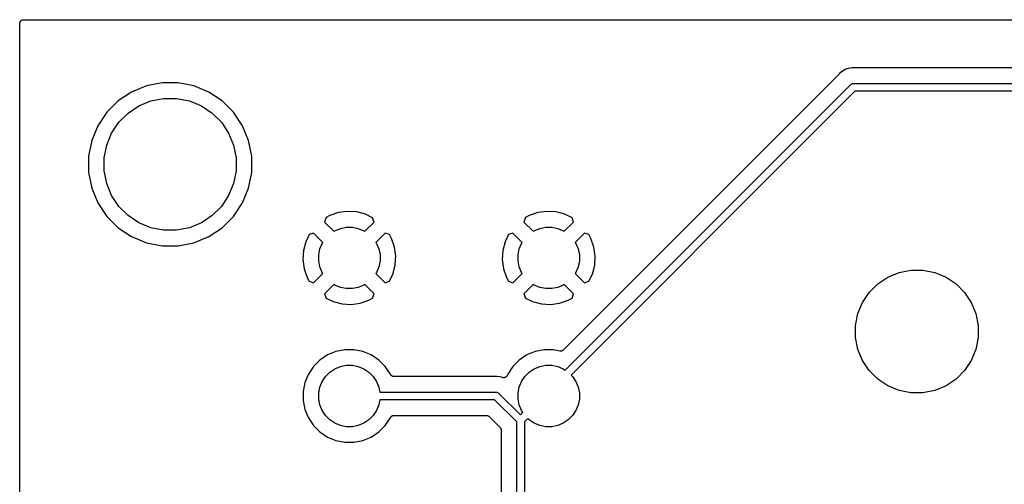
# Model space of a CAD drawing. Extents: x 3.01 to 9.03, y -6.32 to -2.47.
# Tile 8 of 25: x 3.03 to 4.29, y -3.07 to -2.47. Entities that reach past the tile are written whole.
import ezdxf

# ---------------------------------------------------------------- set-up
doc = ezdxf.new("R2010")
doc.units = 0
doc.header["$MEASUREMENT"] = 0
doc.layers.add('BLACK', color=7, linetype='CONTINUOUS')

msp = doc.modelspace()

# ---------------------------------------------------------------- linework, layer by layer
at = {"layer": 'BLACK', "linetype": 'CONTINUOUS'}
for p, q in [((3.02784, -2.47664), (3.02814, -2.47628)), ((3.02814, -2.47628), (3.02845, -2.47592)), ((3.02845, -2.47592), (3.02846, -2.47591)), ((3.02846, -2.47591), (3.02847, -2.4759)), ((3.02847, -2.4759), (3.02884, -2.4756)), ((3.02884, -2.4756), (3.0292, -2.4753)), ((3.0292, -2.4753), (3.02922, -2.4753)), ((3.02922, -2.4753), (3.02923, -2.47528)), ((3.02923, -2.47528), (3.02965, -2.47507)), ((3.02965, -2.47507), (3.03006, -2.47485)), ((3.03006, -2.47485), (3.03008, -2.47484)), ((3.03008, -2.47484), (3.0301, -2.47483)), ((3.0301, -2.47483), (3.03055, -2.4747)), ((3.03055, -2.4747), (3.031, -2.47456)), ((3.031, -2.47456), (3.03101, -2.47456)), ((3.03101, -2.47456), (3.03103, -2.47456)), ((3.03103, -2.47456), (3.0315, -2.47451)), ((3.0315, -2.47451), (3.03197, -2.47447)), ((3.03197, -2.47447), (7.89339, -2.47447)), ((3.02697, -2.4794), (3.02702, -2.47893)), ((3.02697, -2.47943), (3.02697, -2.4794)), ((3.02697, -2.47943), (3.02697, -2.47943)), ((3.02697, -2.47943), (3.02697, -2.47943)), ((3.02697, -2.47947), (3.02697, -2.47943)), ((3.02697, -4.19068), (3.02697, -2.47947)), ((3.02702, -2.47893), (3.02707, -2.47846)), ((3.02707, -2.47846), (3.02708, -2.47845)), ((3.02708, -2.47843), (3.02722, -2.47798)), ((3.02708, -2.47845), (3.02708, -2.47843)), ((3.02722, -2.47798), (3.02736, -2.47753)), ((3.02736, -2.47753), (3.02737, -2.47752)), ((3.02737, -2.4775), (3.0276, -2.47709)), ((3.02737, -2.47752), (3.02737, -2.4775)), ((3.0276, -2.47709), (3.02782, -2.47667)), ((3.02782, -2.47667), (3.02783, -2.47666)), ((3.02783, -2.47666), (3.02784, -2.47664)), ((4.08722, -2.53813), (4.08289, -2.54045)), ((4.09192, -2.53671), (4.08722, -2.53813)), ((4.09582, -2.53632), (4.09192, -2.53671)), ((4.0968, -2.53623), (4.09582, -2.53632)), ((4.09778, -2.53632), (4.0968, -2.53623)), ((4.09799, -2.53632), (4.09778, -2.53632)), ((4.0982, -2.53635), (4.09799, -2.53632)), ((4.09827, -2.53635), (4.0982, -2.53635)), ((7.89344, -2.53635), (4.09827, -2.53635)), ((4.07814, -2.54469), (4.03149, -2.59134)), ((4.07828, -2.54452), (4.07814, -2.54469)), ((4.07843, -2.54438), (4.07828, -2.54452)), ((4.07847, -2.54432), (4.07843, -2.54438)), ((4.0791, -2.54356), (4.07847, -2.54432)), ((4.08289, -2.54045), (4.0791, -2.54356)), ((3.18948, -2.55938), (3.17043, -2.56726)), ((3.20969, -2.55535), (3.18948, -2.55938)), ((3.23031, -2.55535), (3.20969, -2.55535)), ((3.25052, -2.55938), (3.23031, -2.55535)), ((3.26957, -2.56726), (3.25052, -2.55938)), ((4.04476, -2.60635), (4.09315, -2.55796)), ((4.09315, -2.55796), (4.09331, -2.55777)), ((4.09331, -2.55777), (4.09349, -2.55762)), ((4.09349, -2.55762), (4.09406, -2.55716)), ((4.09349, -2.55762), (4.09349, -2.55762)), ((4.09406, -2.55716), (4.09491, -2.5567)), ((4.09491, -2.5567), (4.09584, -2.55642)), ((4.09584, -2.55642), (4.09656, -2.55635)), ((4.09656, -2.55635), (4.0968, -2.55632)), ((4.09656, -2.55635), (4.09656, -2.55635)), ((4.0968, -2.55632), (4.09704, -2.55635)), ((4.09704, -2.55635), (7.90103, -2.55635)), ((3.17043, -2.56726), (3.15329, -2.57872)), ((3.19531, -2.57861), (3.21166, -2.57535)), ((3.21166, -2.57535), (3.22834, -2.57535)), ((3.22834, -2.57535), (3.24469, -2.57861)), ((3.28671, -2.57872), (3.26957, -2.56726)), ((4.09884, -2.56619), (4.05172, -2.61331)), ((7.89923, -2.56619), (4.09884, -2.56619)), ((3.15329, -2.57872), (3.13872, -2.59329)), ((3.16604, -2.59425), (3.17991, -2.58499)), ((3.17991, -2.58499), (3.19531, -2.57861)), ((3.24469, -2.57861), (3.26009, -2.58499)), ((3.26009, -2.58499), (3.27396, -2.59425)), ((3.30128, -2.59329), (3.28671, -2.57872)), ((3.13872, -2.59329), (3.12726, -2.61043)), ((3.15425, -2.60604), (3.16604, -2.59425)), ((3.27396, -2.59425), (3.28575, -2.60604)), ((3.31274, -2.61043), (3.30128, -2.59329)), ((4.03148, -2.59134), (3.72472, -2.89811)), ((4.03149, -2.59134), (4.03148, -2.59134)), ((3.12726, -2.61043), (3.11938, -2.62948)), ((3.14499, -2.61991), (3.15425, -2.60604)), ((3.28575, -2.60604), (3.29501, -2.61991)), ((3.32062, -2.62948), (3.31274, -2.61043)), ((3.72712, -2.92399), (4.04476, -2.60635)), ((4.05172, -2.61331), (3.73472, -2.93031)), ((4.04476, -2.60635), (4.04476, -2.60635)), ((4.05172, -2.61331), (4.05172, -2.61331)), ((3.13861, -2.63531), (3.14499, -2.61991)), ((3.29501, -2.61991), (3.30139, -2.63531)), ((3.11938, -2.62948), (3.11535, -2.64969)), ((3.13535, -2.65166), (3.13861, -2.63531)), ((3.30139, -2.63531), (3.30465, -2.65166)), ((3.32465, -2.64969), (3.32062, -2.62948)), ((3.11535, -2.64969), (3.11535, -2.67031)), ((3.13535, -2.66834), (3.13535, -2.65166)), ((3.30465, -2.65166), (3.30465, -2.66834)), ((3.32465, -2.67031), (3.32465, -2.64969)), ((3.11535, -2.67031), (3.11938, -2.69052)), ((3.13861, -2.68469), (3.13535, -2.66834)), ((3.30465, -2.66834), (3.30139, -2.68469)), ((3.32062, -2.69052), (3.32465, -2.67031)), ((3.11938, -2.69052), (3.12726, -2.70957)), ((3.14499, -2.70009), (3.13861, -2.68469)), ((3.30139, -2.68469), (3.29501, -2.70009)), ((3.31274, -2.70957), (3.32062, -2.69052)), ((3.15425, -2.71396), (3.14499, -2.70009)), ((3.29501, -2.70009), (3.28575, -2.71396)), ((3.12726, -2.70957), (3.13872, -2.72671)), ((3.16604, -2.72575), (3.15425, -2.71396)), ((3.28575, -2.71396), (3.27396, -2.72575)), ((3.30128, -2.72671), (3.31274, -2.70957)), ((3.13872, -2.72671), (3.15329, -2.74128)), ((3.17991, -2.73501), (3.16604, -2.72575)), ((3.27396, -2.72575), (3.26009, -2.73501)), ((3.28671, -2.74128), (3.30128, -2.72671)), ((3.42019, -2.72839), (3.41815, -2.73401)), ((3.425, -2.72583), (3.42019, -2.72839)), ((3.43614, -2.72197), (3.425, -2.72583)), ((3.44773, -2.72039), (3.43614, -2.72197)), ((3.4594, -2.72109), (3.44773, -2.72039)), ((3.47071, -2.72405), (3.4594, -2.72109)), ((3.47985, -2.7285), (3.47071, -2.72405)), ((3.48185, -2.73401), (3.47985, -2.7285)), ((3.67609, -2.72839), (3.67406, -2.73401)), ((3.6809, -2.72583), (3.67609, -2.72839)), ((3.69205, -2.72197), (3.6809, -2.72583)), ((3.70363, -2.72039), (3.69205, -2.72197)), ((3.71531, -2.72109), (3.70363, -2.72039)), ((3.72662, -2.72405), (3.71531, -2.72109)), ((3.73575, -2.7285), (3.72662, -2.72405)), ((3.73775, -2.73401), (3.73575, -2.7285)), ((3.15329, -2.74128), (3.17043, -2.75274)), ((3.19531, -2.74139), (3.17991, -2.73501)), ((3.21166, -2.74465), (3.19531, -2.74139)), ((3.24469, -2.74139), (3.22834, -2.74465)), ((3.26009, -2.73501), (3.24469, -2.74139)), ((3.26957, -2.75274), (3.28671, -2.74128)), ((3.41815, -2.73401), (3.43009, -2.74595)), ((3.43852, -2.74214), (3.44612, -2.74063)), ((3.44612, -2.74063), (3.45388, -2.74063)), ((3.45388, -2.74063), (3.46148, -2.74214)), ((3.46991, -2.74595), (3.48185, -2.73401)), ((3.67406, -2.73401), (3.686, -2.74595)), ((3.69442, -2.74214), (3.70203, -2.74063)), ((3.70203, -2.74063), (3.70978, -2.74063)), ((3.70978, -2.74063), (3.71739, -2.74214)), ((3.72581, -2.74595), (3.73775, -2.73401)), ((3.17043, -2.75274), (3.18948, -2.76062)), ((3.22834, -2.74465), (3.21166, -2.74465)), ((3.25052, -2.76062), (3.26957, -2.75274)), ((3.3985, -2.75015), (3.39405, -2.75929)), ((3.40401, -2.74815), (3.3985, -2.75015)), ((3.41595, -2.76009), (3.40401, -2.74815)), ((3.43009, -2.74595), (3.43135, -2.74511)), ((3.43135, -2.74511), (3.43852, -2.74214)), ((3.46148, -2.74214), (3.46865, -2.74511)), ((3.46865, -2.74511), (3.46991, -2.74595)), ((3.49599, -2.74815), (3.48405, -2.76009)), ((3.50161, -2.75019), (3.49599, -2.74815)), ((3.50417, -2.755), (3.50161, -2.75019)), ((3.6544, -2.75015), (3.64996, -2.75929)), ((3.65992, -2.74815), (3.6544, -2.75015)), ((3.67186, -2.76009), (3.65992, -2.74815)), ((3.686, -2.74595), (3.68726, -2.74511)), ((3.68726, -2.74511), (3.69442, -2.74214)), ((3.71739, -2.74214), (3.72455, -2.74511)), ((3.72455, -2.74511), (3.72581, -2.74595)), ((3.75189, -2.74815), (3.73995, -2.76009)), ((3.75751, -2.75019), (3.75189, -2.74815)), ((3.76008, -2.755), (3.75751, -2.75019)), ((3.18948, -2.76062), (3.20969, -2.76465)), ((3.20969, -2.76465), (3.23031, -2.76465)), ((3.23031, -2.76465), (3.25052, -2.76062)), ((3.39405, -2.75929), (3.39109, -2.7706)), ((3.41214, -2.76852), (3.41511, -2.76135)), ((3.41511, -2.76135), (3.41595, -2.76009)), ((3.48405, -2.76009), (3.48489, -2.76135)), ((3.48489, -2.76135), (3.48786, -2.76852)), ((3.50803, -2.76614), (3.50417, -2.755)), ((3.50961, -2.77773), (3.50803, -2.76614)), ((3.64996, -2.75929), (3.64699, -2.7706)), ((3.66805, -2.76852), (3.67102, -2.76135)), ((3.67102, -2.76135), (3.67186, -2.76009)), ((3.73995, -2.76009), (3.74079, -2.76135)), ((3.74079, -2.76135), (3.74376, -2.76852)), ((3.76393, -2.76614), (3.76008, -2.755)), ((3.76552, -2.77773), (3.76393, -2.76614)), ((3.39109, -2.7706), (3.39039, -2.78227)), ((3.41063, -2.77612), (3.41214, -2.76852)), ((3.41063, -2.78388), (3.41063, -2.77612)), ((3.48786, -2.76852), (3.48937, -2.77612)), ((3.48937, -2.77612), (3.48937, -2.78388)), ((3.50935, -2.78216), (3.50961, -2.77773)), ((3.64699, -2.7706), (3.64629, -2.78227)), ((3.66654, -2.77612), (3.66805, -2.76852)), ((3.66654, -2.78388), (3.66654, -2.77612)), ((3.74376, -2.76852), (3.74528, -2.77612)), ((3.74528, -2.77612), (3.74528, -2.78388)), ((3.76482, -2.7894), (3.76552, -2.77773)), ((3.39039, -2.78227), (3.39197, -2.79386)), ((3.41214, -2.79148), (3.41063, -2.78388)), ((3.41511, -2.79865), (3.41214, -2.79148)), ((3.48786, -2.79148), (3.48489, -2.79865)), ((3.48937, -2.78388), (3.48786, -2.79148)), ((3.50595, -2.80071), (3.50891, -2.7894)), ((3.50891, -2.7894), (3.50935, -2.78216)), ((3.50935, -2.78216), (3.50935, -2.78216)), ((3.64629, -2.78227), (3.64788, -2.79386)), ((3.66805, -2.79148), (3.66654, -2.78388)), ((3.67102, -2.79865), (3.66805, -2.79148)), ((3.74376, -2.79148), (3.74079, -2.79865)), ((3.74528, -2.78388), (3.74376, -2.79148)), ((3.76185, -2.80071), (3.76482, -2.7894)), ((3.39197, -2.79386), (3.39583, -2.805)), ((3.40401, -2.81185), (3.41595, -2.79991)), ((3.41595, -2.79991), (3.41511, -2.79865)), ((3.48489, -2.79865), (3.48405, -2.79991)), ((3.48405, -2.79991), (3.49599, -2.81185)), ((3.5015, -2.80985), (3.50595, -2.80071)), ((3.64788, -2.79386), (3.65173, -2.805)), ((3.65992, -2.81185), (3.67186, -2.79991)), ((3.67186, -2.79991), (3.67102, -2.79865)), ((3.74079, -2.79865), (3.73995, -2.79991)), ((3.73995, -2.79991), (3.75189, -2.81185)), ((3.75741, -2.80985), (3.76185, -2.80071)), ((4.12815, -2.81325), (4.14105, -2.80463)), ((4.14105, -2.80463), (4.15538, -2.7987)), ((4.15538, -2.7987), (4.17059, -2.79567)), ((4.17059, -2.79567), (4.1861, -2.79567)), ((4.1861, -2.79567), (4.20131, -2.7987)), ((4.20131, -2.7987), (4.21564, -2.80463)), ((4.21564, -2.80463), (4.22854, -2.81325)), ((3.39583, -2.805), (3.39839, -2.80981)), ((3.39839, -2.80981), (3.40401, -2.81185)), ((3.43009, -2.81405), (3.41815, -2.82599)), ((3.43135, -2.81489), (3.43009, -2.81405)), ((3.43852, -2.81786), (3.43135, -2.81489)), ((3.46865, -2.81489), (3.46148, -2.81786)), ((3.46991, -2.81405), (3.46865, -2.81489)), ((3.48185, -2.82599), (3.46991, -2.81405)), ((3.49599, -2.81185), (3.5015, -2.80985)), ((3.65173, -2.805), (3.6543, -2.80981)), ((3.6543, -2.80981), (3.65992, -2.81185)), ((3.686, -2.81405), (3.67406, -2.82599)), ((3.68726, -2.81489), (3.686, -2.81405)), ((3.69442, -2.81786), (3.68726, -2.81489)), ((3.72455, -2.81489), (3.71739, -2.81786)), ((3.72581, -2.81405), (3.72455, -2.81489)), ((3.73775, -2.82599), (3.72581, -2.81405)), ((3.75189, -2.81185), (3.75741, -2.80985)), ((4.11719, -2.82422), (4.12815, -2.81325)), ((4.22854, -2.81325), (4.23951, -2.82422)), ((3.41815, -2.82599), (3.42015, -2.8315)), ((3.44612, -2.81937), (3.43852, -2.81786)), ((3.45388, -2.81937), (3.44612, -2.81937)), ((3.46148, -2.81786), (3.45388, -2.81937)), ((3.47981, -2.83161), (3.48185, -2.82599)), ((3.67406, -2.82599), (3.67606, -2.8315)), ((3.70203, -2.81937), (3.69442, -2.81786)), ((3.70978, -2.81937), (3.70203, -2.81937)), ((3.71739, -2.81786), (3.70978, -2.81937)), ((3.73572, -2.83161), (3.73775, -2.82599)), ((4.10857, -2.83711), (4.11719, -2.82422)), ((4.23951, -2.82422), (4.24813, -2.83711)), ((3.42015, -2.8315), (3.42929, -2.83595)), ((3.42929, -2.83595), (3.4406, -2.83891)), ((3.4406, -2.83891), (3.45227, -2.83961)), ((3.45227, -2.83961), (3.46386, -2.83803)), ((3.46386, -2.83803), (3.475, -2.83417)), ((3.475, -2.83417), (3.47981, -2.83161)), ((3.67606, -2.8315), (3.68519, -2.83595)), ((3.68519, -2.83595), (3.6965, -2.83891)), ((3.6965, -2.83891), (3.70818, -2.83961)), ((3.70818, -2.83961), (3.71976, -2.83803)), ((3.71976, -2.83803), (3.73091, -2.83417)), ((3.73091, -2.83417), (3.73572, -2.83161)), ((4.10263, -2.85144), (4.10857, -2.83711)), ((4.24813, -2.83711), (4.25406, -2.85144)), ((4.09961, -2.86665), (4.10263, -2.85144)), ((4.25406, -2.85144), (4.25709, -2.86665)), ((4.09961, -2.88216), (4.09961, -2.86665)), ((4.25709, -2.86665), (4.25709, -2.88216)), ((4.10263, -2.89738), (4.09961, -2.88216)), ((4.25709, -2.88216), (4.25406, -2.89738)), ((3.42188, -2.90455), (3.41215, -2.91105)), ((3.43268, -2.90008), (3.42188, -2.90455)), ((3.44415, -2.8978), (3.43268, -2.90008)), ((3.45585, -2.8978), (3.44415, -2.8978)), ((3.46732, -2.90008), (3.45585, -2.8978)), ((3.47812, -2.90455), (3.46732, -2.90008)), ((3.48785, -2.91105), (3.47812, -2.90455)), ((3.67778, -2.90455), (3.66806, -2.91105)), ((3.68859, -2.90008), (3.67778, -2.90455)), ((3.70006, -2.8978), (3.68859, -2.90008)), ((3.71175, -2.8978), (3.70006, -2.8978)), ((3.72021, -2.89948), (3.71175, -2.8978)), ((3.72067, -2.89952), (3.72021, -2.89948)), ((3.72113, -2.89957), (3.72067, -2.89952)), ((3.72115, -2.89957), (3.72113, -2.89957)), ((3.72118, -2.89957), (3.72115, -2.89957)), ((3.72164, -2.89953), (3.72118, -2.89957)), ((3.7221, -2.89949), (3.72164, -2.89953)), ((3.72213, -2.89948), (3.7221, -2.89949)), ((3.72215, -2.89948), (3.72213, -2.89948)), ((3.72259, -2.89935), (3.72215, -2.89948)), ((3.72304, -2.89922), (3.72259, -2.89935)), ((3.72306, -2.8992), (3.72304, -2.89922)), ((3.72308, -2.8992), (3.72306, -2.8992)), ((3.72349, -2.89898), (3.72308, -2.8992)), ((3.72391, -2.89877), (3.72349, -2.89898)), ((3.72392, -2.89875), (3.72391, -2.89877)), ((3.72395, -2.89874), (3.72392, -2.89875)), ((3.72431, -2.89845), (3.72395, -2.89874)), ((3.72467, -2.89816), (3.72431, -2.89845)), ((3.7247, -2.89812), (3.72467, -2.89816)), ((3.72472, -2.89811), (3.7247, -2.89812)), ((3.7247, -2.89812), (3.7247, -2.89812)), ((3.7247, -2.89812), (3.7247, -2.89812)), ((4.10857, -2.91171), (4.10263, -2.89738)), ((4.25406, -2.89738), (4.24813, -2.91171)), ((3.41215, -2.91105), (3.40388, -2.91932)), ((3.43852, -2.91931), (3.44612, -2.9178)), ((3.44612, -2.9178), (3.45388, -2.9178)), ((3.45388, -2.9178), (3.46148, -2.91931)), ((3.49612, -2.91932), (3.48785, -2.91105)), ((3.66806, -2.91105), (3.65979, -2.91932)), ((3.69442, -2.91931), (3.70203, -2.9178)), ((3.70203, -2.9178), (3.70978, -2.9178)), ((3.70978, -2.9178), (3.71739, -2.91931)), ((4.11719, -2.9246), (4.10857, -2.91171)), ((4.24813, -2.91171), (4.23951, -2.9246)), ((3.39739, -2.92904), (3.39291, -2.93985)), ((3.40388, -2.91932), (3.39739, -2.92904)), ((3.41942, -2.93207), (3.4249, -2.92658)), ((3.4249, -2.92658), (3.43135, -2.92228)), ((3.43135, -2.92228), (3.43852, -2.91931)), ((3.46148, -2.91931), (3.46865, -2.92228)), ((3.46865, -2.92228), (3.4751, -2.92658)), ((3.4751, -2.92658), (3.48058, -2.93207)), ((3.50261, -2.92904), (3.49612, -2.91932)), ((3.50266, -2.92916), (3.50261, -2.92904)), ((3.50288, -2.92957), (3.50266, -2.92916)), ((3.5031, -2.92998), (3.50288, -2.92957)), ((3.50311, -2.93), (3.5031, -2.92998)), ((3.50312, -2.93002), (3.50311, -2.93)), ((3.50341, -2.93038), (3.50312, -2.93002)), ((3.50371, -2.93074), (3.50341, -2.93038)), ((3.50372, -2.93076), (3.50371, -2.93074)), ((3.50374, -2.93077), (3.50372, -2.93076)), ((3.5041, -2.93107), (3.50374, -2.93077)), ((3.50446, -2.93137), (3.5041, -2.93107)), ((3.65237, -2.9312), (3.65222, -2.93142)), ((3.65246, -2.93099), (3.65237, -2.9312)), ((3.65257, -2.93079), (3.65246, -2.93099)), ((3.65259, -2.93073), (3.65257, -2.93079)), ((3.65329, -2.92904), (3.65259, -2.93073)), ((3.65979, -2.91932), (3.65329, -2.92904)), ((3.67532, -2.93207), (3.68081, -2.92658)), ((3.68081, -2.92658), (3.68726, -2.92228)), ((3.68726, -2.92228), (3.69442, -2.91931)), ((3.71739, -2.91931), (3.72455, -2.92228)), ((3.72455, -2.92228), (3.72712, -2.92399)), ((3.73472, -2.93031), (3.73649, -2.93207)), ((4.12815, -2.93557), (4.11719, -2.9246)), ((4.23951, -2.9246), (4.22854, -2.93557)), ((3.39291, -2.93985), (3.39063, -2.95132)), ((3.41214, -2.94568), (3.41511, -2.93852)), ((3.41511, -2.93852), (3.41942, -2.93207)), ((3.48058, -2.93207), (3.48489, -2.93852)), ((3.48489, -2.93852), (3.48786, -2.94568)), ((3.50447, -2.93138), (3.50446, -2.93137)), ((3.50449, -2.93139), (3.50447, -2.93138)), ((3.5049, -2.93162), (3.50449, -2.93139)), ((3.50531, -2.93184), (3.5049, -2.93162)), ((3.50533, -2.93185), (3.50531, -2.93184)), ((3.50535, -2.93186), (3.50533, -2.93185)), ((3.50579, -2.93199), (3.50535, -2.93186)), ((3.50624, -2.93213), (3.50579, -2.93199)), ((3.50626, -2.93214), (3.50624, -2.93213)), ((3.50628, -2.93214), (3.50626, -2.93214)), ((3.50675, -2.93219), (3.50628, -2.93214)), ((3.50721, -2.93224), (3.50675, -2.93219)), ((3.50725, -2.93224), (3.50721, -2.93224)), ((3.50726, -2.93224), (3.50725, -2.93224)), ((3.50725, -2.93224), (3.50725, -2.93224)), ((3.50728, -2.93224), (3.50726, -2.93224)), ((3.63688, -2.93224), (3.50728, -2.93224)), ((3.63709, -2.93222), (3.63688, -2.93224)), ((3.63731, -2.93223), (3.63709, -2.93222)), ((3.63738, -2.93222), (3.63731, -2.93223)), ((3.63835, -2.93212), (3.63738, -2.93222)), ((3.63933, -2.93222), (3.63835, -2.93212)), ((3.64324, -2.9326), (3.63933, -2.93222)), ((3.63933, -2.93222), (3.63933, -2.93222)), ((3.64652, -2.9336), (3.64324, -2.9326)), ((3.64674, -2.93364), (3.64652, -2.9336)), ((3.64696, -2.93371), (3.64674, -2.93364)), ((3.64722, -2.93374), (3.64696, -2.93371)), ((3.64748, -2.93379), (3.64722, -2.93374)), ((3.64771, -2.93379), (3.64748, -2.93379)), ((3.64793, -2.93382), (3.64771, -2.93379)), ((3.64819, -2.93379), (3.64793, -2.93382)), ((3.64846, -2.93379), (3.64819, -2.93379)), ((3.64868, -2.93375), (3.64846, -2.93379)), ((3.6489, -2.93373), (3.64868, -2.93375)), ((3.64916, -2.93366), (3.6489, -2.93373)), ((3.64941, -2.9336), (3.64916, -2.93366)), ((3.64962, -2.93352), (3.64941, -2.9336)), ((3.64984, -2.93346), (3.64962, -2.93352)), ((3.65007, -2.93333), (3.64984, -2.93346)), ((3.65032, -2.93323), (3.65007, -2.93333)), ((3.6505, -2.93311), (3.65032, -2.93323)), ((3.6507, -2.933), (3.6505, -2.93311)), ((3.65091, -2.93284), (3.6507, -2.933)), ((3.65113, -2.93269), (3.65091, -2.93284)), ((3.65129, -2.93254), (3.65113, -2.93269)), ((3.65147, -2.93239), (3.65129, -2.93254)), ((3.65164, -2.93219), (3.65147, -2.93239)), ((3.65182, -2.93201), (3.65164, -2.93219)), ((3.65195, -2.93182), (3.65182, -2.93201)), ((3.6521, -2.93165), (3.65195, -2.93182)), ((3.65222, -2.93142), (3.6521, -2.93165)), ((3.66805, -2.94568), (3.67102, -2.93852)), ((3.67102, -2.93852), (3.67532, -2.93207)), ((3.73649, -2.93207), (3.74079, -2.93852)), ((3.74079, -2.93852), (3.74376, -2.94568)), ((4.14105, -2.94419), (4.12815, -2.93557)), ((4.22854, -2.93557), (4.21564, -2.94419)), ((3.39063, -2.95132), (3.39063, -2.96301)), ((3.41063, -2.95329), (3.41214, -2.94568)), ((3.41063, -2.96104), (3.41063, -2.95329)), ((3.48786, -2.94568), (3.48916, -2.95224)), ((3.48916, -2.95224), (3.63811, -2.95224)), ((3.63811, -2.95224), (3.63835, -2.95222)), ((3.63835, -2.95222), (3.6386, -2.95224)), ((3.6386, -2.95224), (3.6386, -2.95224)), ((3.6386, -2.95224), (3.63932, -2.95232)), ((3.63932, -2.95232), (3.64025, -2.9526)), ((3.64025, -2.9526), (3.6411, -2.95305)), ((3.6411, -2.95305), (3.64185, -2.95367)), ((3.64185, -2.95367), (3.64201, -2.95386)), ((3.64201, -2.95386), (3.66963, -2.98148)), ((3.66654, -2.95329), (3.66805, -2.94568)), ((3.66654, -2.96104), (3.66654, -2.95329)), ((3.74376, -2.94568), (3.74528, -2.95329)), ((3.74528, -2.95329), (3.74528, -2.96104)), ((4.15538, -2.95012), (4.14105, -2.94419)), ((4.17059, -2.95315), (4.15538, -2.95012)), ((4.1861, -2.95315), (4.17059, -2.95315)), ((4.20131, -2.95012), (4.1861, -2.95315)), ((4.21564, -2.94419), (4.20131, -2.95012)), ((3.39063, -2.96301), (3.39291, -2.97448)), ((3.41214, -2.96865), (3.41063, -2.96104)), ((3.41511, -2.97581), (3.41214, -2.96865)), ((3.48786, -2.96865), (3.48489, -2.97581)), ((3.48916, -2.96209), (3.48786, -2.96865)), ((3.63632, -2.96209), (3.48916, -2.96209)), ((3.66471, -2.99048), (3.63632, -2.96209)), ((3.66805, -2.96865), (3.66654, -2.96104)), ((3.67102, -2.97581), (3.66805, -2.96865)), ((3.74376, -2.96865), (3.74079, -2.97581)), ((3.74528, -2.96104), (3.74376, -2.96865)), ((3.39291, -2.97448), (3.39739, -2.98529)), ((3.41942, -2.98226), (3.41511, -2.97581)), ((3.48489, -2.97581), (3.48058, -2.98226)), ((3.66963, -2.98148), (3.67273, -2.97838)), ((3.67273, -2.97838), (3.67102, -2.97581)), ((3.74079, -2.97581), (3.73649, -2.98226)), ((3.39739, -2.98529), (3.40388, -2.99501)), ((3.4249, -2.98775), (3.41942, -2.98226)), ((3.43135, -2.99205), (3.4249, -2.98775)), ((3.43852, -2.99502), (3.43135, -2.99205)), ((3.46865, -2.99205), (3.46148, -2.99502)), ((3.4751, -2.98775), (3.46865, -2.99205)), ((3.48058, -2.98226), (3.4751, -2.98775)), ((3.49612, -2.99501), (3.50261, -2.98529)), ((3.50261, -2.98529), (3.50266, -2.98517)), ((3.50266, -2.98517), (3.50267, -2.98515)), ((3.50267, -2.98515), (3.50269, -2.98511)), ((3.50267, -2.98515), (3.50267, -2.98515)), ((3.50267, -2.98515), (3.50267, -2.98515)), ((3.50269, -2.98511), (3.50291, -2.9847)), ((3.50291, -2.9847), (3.50313, -2.98429)), ((3.50313, -2.98429), (3.50315, -2.98427)), ((3.50315, -2.98427), (3.50316, -2.98425)), ((3.50316, -2.98425), (3.50346, -2.9839)), ((3.50346, -2.9839), (3.50376, -2.98354)), ((3.50376, -2.98354), (3.50377, -2.98352)), ((3.50377, -2.98352), (3.50379, -2.98351)), ((3.50379, -2.98351), (3.50415, -2.98322)), ((3.50415, -2.98322), (3.50451, -2.98292)), ((3.50451, -2.98292), (3.50453, -2.98291)), ((3.50453, -2.98291), (3.50455, -2.9829)), ((3.50455, -2.9829), (3.50496, -2.98268)), ((3.50496, -2.98268), (3.50537, -2.98246)), ((3.50537, -2.98246), (3.5054, -2.98246)), ((3.5054, -2.98246), (3.50541, -2.98245)), ((3.50541, -2.98245), (3.50587, -2.98232)), ((3.50587, -2.98232), (3.50631, -2.98218)), ((3.50631, -2.98218), (3.50633, -2.98218)), ((3.50633, -2.98218), (3.50635, -2.98217)), ((3.50635, -2.98217), (3.50682, -2.98213)), ((3.50682, -2.98213), (3.50728, -2.98209)), ((3.50728, -2.98209), (3.62596, -2.98209)), ((3.62596, -2.98209), (3.62598, -2.98209)), ((3.62598, -2.98209), (3.62598, -2.98209)), ((3.62598, -2.98209), (3.62598, -2.98209)), ((3.62598, -2.98209), (3.62603, -2.98209)), ((3.62603, -2.98209), (3.62649, -2.98214)), ((3.62649, -2.98214), (3.62695, -2.98219)), ((3.62695, -2.98219), (3.62697, -2.98219)), ((3.62697, -2.98219), (3.627, -2.9822)), ((3.627, -2.9822), (3.62744, -2.98234)), ((3.62744, -2.98234), (3.62788, -2.98247)), ((3.62788, -2.98247), (3.62791, -2.98248)), ((3.62791, -2.98248), (3.62793, -2.98249)), ((3.62793, -2.98249), (3.62834, -2.98271)), ((3.62834, -2.98271), (3.62874, -2.98293)), ((3.62874, -2.98293), (3.62876, -2.98295)), ((3.62876, -2.98295), (3.62879, -2.98296)), ((3.62879, -2.98296), (3.62914, -2.98326)), ((3.62914, -2.98326), (3.6295, -2.98355)), ((3.6295, -2.98355), (3.64324, -2.9973)), ((3.66471, -3.12439), (3.66471, -2.99048)), ((3.67905, -2.98598), (3.67455, -2.99048)), ((3.67455, -2.99048), (3.67455, -3.12259)), ((3.68081, -2.98775), (3.67905, -2.98598)), ((3.68726, -2.99205), (3.68081, -2.98775)), ((3.69442, -2.99502), (3.68726, -2.99205)), ((3.72455, -2.99205), (3.71739, -2.99502)), ((3.731, -2.98775), (3.72455, -2.99205)), ((3.73649, -2.98226), (3.731, -2.98775)), ((3.40388, -2.99501), (3.41215, -3.00328)), ((3.41215, -3.00328), (3.42188, -3.00978)), ((3.44612, -2.99654), (3.43852, -2.99502)), ((3.45388, -2.99654), (3.44612, -2.99654)), ((3.46148, -2.99502), (3.45388, -2.99654)), ((3.47812, -3.00978), (3.48785, -3.00328)), ((3.48785, -3.00328), (3.49612, -2.99501)), ((3.64324, -2.9973), (3.64326, -2.99731)), ((3.64326, -2.99731), (3.64326, -2.99731)), ((3.64326, -2.99731), (3.64326, -2.99731)), ((3.64326, -2.99731), (3.64329, -2.99735)), ((3.64329, -2.99735), (3.64358, -2.99771)), ((3.64358, -2.99771), (3.64387, -2.99807)), ((3.64387, -2.99807), (3.64389, -2.99809)), ((3.64389, -2.99809), (3.6439, -2.99811)), ((3.6439, -2.99811), (3.64411, -2.99852)), ((3.64411, -2.99852), (3.64433, -2.99893)), ((3.64433, -2.99893), (3.64434, -2.99895)), ((3.64434, -2.99895), (3.64435, -2.99898)), ((3.64435, -2.99898), (3.64448, -2.99942)), ((3.64448, -2.99942), (3.64461, -2.99986)), ((3.64461, -2.99986), (3.64462, -2.99989)), ((3.64462, -2.99989), (3.64462, -2.99991)), ((3.64462, -2.99991), (3.64466, -3.00037)), ((3.64466, -3.00037), (3.64471, -3.00083)), ((3.64471, -3.00083), (3.64471, -3.12316)), ((3.70203, -2.99654), (3.69442, -2.99502)), ((3.70978, -2.99654), (3.70203, -2.99654)), ((3.71739, -2.99502), (3.70978, -2.99654)), ((3.42188, -3.00978), (3.43268, -3.01425)), ((3.43268, -3.01425), (3.44415, -3.01654)), ((3.44415, -3.01654), (3.45585, -3.01654)), ((3.45585, -3.01654), (3.46732, -3.01425)), ((3.46732, -3.01425), (3.47812, -3.00978))]:
    msp.add_line(p, q, dxfattribs=at)

doc.saveas('drawing.dxf')
